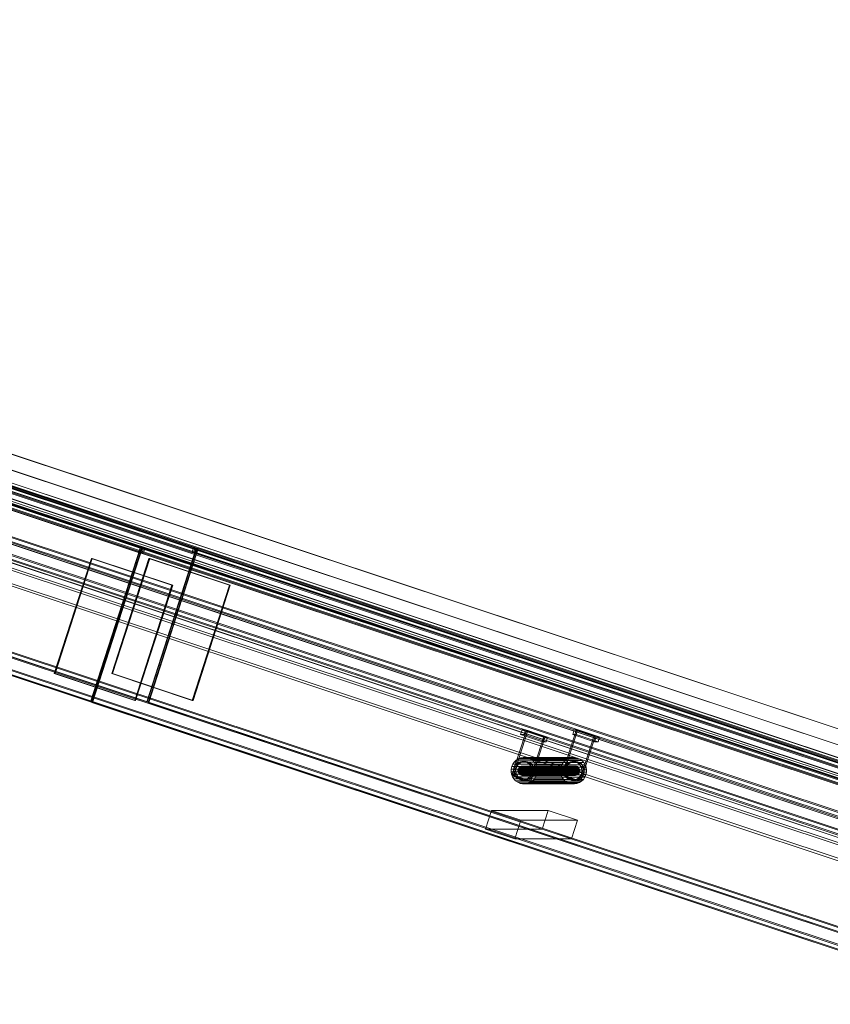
# Model space of a CAD drawing. Header units: millimetres. Extents: x -4395 to 65662, y -65530 to 6847.
# Tile 75 of 256: x -2163 to -1126, y -51724 to -50465. Entities that reach past the tile are written whole.
import ezdxf

# ---------------------------------------------------------------- set-up
doc = ezdxf.new("R2010")
doc.units = ezdxf.units.MM
doc.layers.add('R33_DET_lateral_C07', color=7, linetype='Continuous', lineweight=0)

msp = doc.modelspace()

# ---------------------------------------------------------------- linework, layer by layer
at = {"layer": 'R33_DET_lateral_C07'}
for p, q in [((-3907.534, -50464.746), (2539.707, -52606.704)), ((2540.225, -52606.704), (-3907.016, -50464.746)), ((-3845.887, -50464.746), (2601.355, -52606.704)), ((2601.873, -52606.704), (-3845.369, -50464.746)), ((2585.097, -52661.48), (-3974.479, -50482.201)), ((-3973.56, -50479.35), (2586.016, -52658.628)), ((-3914.041, -50482.201), (2645.536, -52661.48)), ((2646.455, -52658.628), (-3913.122, -50479.35)), ((2528.985, -52639.968), (-3918.256, -50498.011)), ((-3917.738, -50498.011), (2529.503, -52639.968)), ((2590.633, -52639.968), (-3856.608, -50498.011)), ((-3856.09, -50498.011), (2591.151, -52639.968)), ((2518.649, -52642.56), (-3909.869, -50506.823)), ((-3908.95, -50503.972), (2519.568, -52639.709)), ((-3849.431, -50506.823), (2579.088, -52642.56)), ((2580.007, -52639.709), (-3848.512, -50503.972)), ((-4065.658, -50521.257), (2624.977, -52744.076)), ((2629.294, -52744.076), (-4061.341, -50521.257)), ((-3997.448, -50521.257), (2693.187, -52744.076)), ((2697.504, -52744.076), (-3993.131, -50521.257)), ((2483.374, -52638.932), (-3888.977, -50521.856)), ((-3887.139, -50516.153), (2485.212, -52633.23)), ((-3881.551, -50521.856), (2490.8, -52638.932)), ((2492.638, -52633.23), (-3879.713, -50516.153)), ((2547.094, -52638.932), (-3825.257, -50521.856)), ((-3823.419, -50516.153), (2548.932, -52633.23)), ((-3817.832, -50521.856), (2554.519, -52638.932)), ((2556.357, -52633.23), (-3815.993, -50516.153)), ((-4068.415, -50529.81), (2622.22, -52752.63)), ((2622.911, -52752.63), (-4067.724, -50529.81)), ((2623.139, -52749.779), (-4067.496, -50526.959)), ((-4063.179, -50526.959), (2627.456, -52749.779)), ((2691.349, -52749.779), (-3999.286, -50526.959)), ((-3996.579, -50529.81), (2694.056, -52752.63)), ((2694.747, -52752.63), (-3995.888, -50529.81)), ((-3994.969, -50526.959), (2695.666, -52749.779)), ((2553.545, -52759.372), (-4006.032, -50580.093)), ((-4005.113, -50577.242), (2554.464, -52756.52)), ((-3945.593, -50580.093), (2613.984, -52759.372)), ((2614.903, -52756.52), (-3944.674, -50577.242)), ((2580.252, -52882.836), (-4110.383, -50660.016)), ((-4109.692, -50660.016), (2580.943, -52882.836)), ((-4108.545, -50654.314), (2582.09, -52877.133)), ((-4106.066, -50660.016), (2584.569, -52882.836)), ((2586.407, -52877.133), (-4104.228, -50654.314)), ((2648.461, -52882.836), (-4042.174, -50660.016)), ((-4040.336, -50654.314), (2650.299, -52877.133)), ((2652.088, -52882.836), (-4038.547, -50660.016)), ((-4037.857, -50660.016), (2652.779, -52882.836)), ((2654.617, -52877.133), (-4036.018, -50654.314)), ((-2010.738, -51146.09), (-3132.221, -50773.501)), ((-3130.383, -50767.799), (-2008.9, -51140.387)), ((-2008.21, -51140.387), (-3129.693, -50767.799)), ((-3127.904, -50773.501), (-2006.421, -51146.09)), ((-2004.583, -51140.387), (-3126.066, -50767.799)), ((-1942.529, -51146.09), (-3064.012, -50773.501)), ((-3062.174, -50767.799), (-1940.691, -51140.387)), ((-3059.695, -50773.501), (-1938.212, -51146.09)), ((-3058.548, -50767.799), (-1937.064, -51140.387)), ((-1936.374, -51140.387), (-3057.857, -50767.799)), ((-2072.312, -51337.121), (-3193.795, -50964.533)), ((-3193.104, -50964.533), (-2071.621, -51337.121)), ((-2000.476, -51337.121), (-3121.959, -50964.533)), ((-3121.269, -50964.533), (-1999.785, -51337.121)), ((-2072.312, -51337.121), (-2008.9, -51140.387)), ((-2008.21, -51140.387), (-2071.621, -51337.121)), ((-2070.44, -51337.743), (-2007.028, -51141.009)), ((-2069.749, -51337.743), (-2006.337, -51141.009)), ((-2010.738, -51146.09), (-2008.9, -51140.387)), ((-2008.9, -51140.387), (-2008.21, -51140.387)), ((-2008.9, -51140.387), (-2004.583, -51140.387)), ((-2008.866, -51146.712), (-2007.028, -51141.009)), ((-2006.337, -51141.009), (-2007.028, -51141.009)), ((-2007.028, -51141.009), (-885.545, -51513.598)), ((-2002.711, -51141.009), (-2007.028, -51141.009)), ((-2004.583, -51140.387), (-2006.421, -51146.09)), ((-884.854, -51513.598), (-2006.337, -51141.009)), ((-2004.549, -51146.712), (-2002.711, -51141.009)), ((-881.228, -51513.598), (-2002.711, -51141.009)), ((-2000.476, -51337.121), (-1937.064, -51140.387)), ((-1936.374, -51140.387), (-1999.785, -51337.121)), ((-1998.604, -51337.743), (-1935.192, -51141.009)), ((-1997.913, -51337.743), (-1934.501, -51141.009)), ((-1942.529, -51146.09), (-1940.691, -51140.387)), ((-1940.691, -51140.387), (-1936.374, -51140.387)), ((-1940.656, -51146.712), (-1938.818, -51141.009)), ((-1934.501, -51141.009), (-1938.818, -51141.009)), ((-1938.818, -51141.009), (-817.335, -51513.598)), ((-1936.374, -51140.387), (-1938.212, -51146.09)), ((-1937.064, -51140.387), (-1936.374, -51140.387)), ((-1936.339, -51146.712), (-1934.501, -51141.009)), ((-1934.501, -51141.009), (-1935.192, -51141.009)), ((-1935.192, -51141.009), (-813.709, -51513.598)), ((-813.018, -51513.598), (-1934.501, -51141.009)), ((-2118.708, -51301.008), (-2071.226, -51153.695)), ((-2117.672, -51301.008), (-2070.19, -51153.695)), ((-2070.19, -51153.695), (-2071.226, -51153.695)), ((-2071.226, -51153.695), (-1968.252, -51187.906)), ((-1967.216, -51187.906), (-2070.19, -51153.695)), ((-2045.146, -51301.008), (-1997.664, -51153.695)), ((-2044.11, -51301.008), (-1996.627, -51153.695)), ((-2006.421, -51146.09), (-2010.738, -51146.09)), ((-887.383, -51519.3), (-2008.866, -51146.712)), ((-2008.866, -51146.712), (-2004.549, -51146.712)), ((-2004.549, -51146.712), (-883.066, -51519.3)), ((-1996.627, -51153.695), (-1997.664, -51153.695)), ((-1997.664, -51153.695), (-1894.689, -51187.906)), ((-1893.653, -51187.906), (-1996.627, -51153.695)), ((-1938.212, -51146.09), (-1942.529, -51146.09)), ((-819.173, -51519.3), (-1940.656, -51146.712)), ((-1940.656, -51146.712), (-1936.339, -51146.712)), ((-1936.339, -51146.712), (-814.856, -51519.3)), ((-2015.734, -51335.219), (-1968.252, -51187.906)), ((-1967.216, -51187.906), (-2014.698, -51335.219)), ((-1968.252, -51187.906), (-1967.216, -51187.906)), ((-1942.171, -51335.219), (-1894.689, -51187.906)), ((-1893.653, -51187.906), (-1941.135, -51335.219)), ((-1894.689, -51187.906), (-1893.653, -51187.906)), ((-2015.734, -51335.219), (-2118.708, -51301.008)), ((-2118.708, -51301.008), (-2117.672, -51301.008)), ((-2117.672, -51301.008), (-2014.698, -51335.219)), ((-1942.171, -51335.219), (-2045.146, -51301.008)), ((-2045.146, -51301.008), (-2044.11, -51301.008)), ((-2044.11, -51301.008), (-1941.135, -51335.219)), ((-2071.621, -51337.121), (-2072.312, -51337.121)), ((-948.957, -51710.332), (-2070.44, -51337.743)), ((-2070.44, -51337.743), (-2069.749, -51337.743)), ((-2069.749, -51337.743), (-948.266, -51710.332)), ((-2014.698, -51335.219), (-2015.734, -51335.219)), ((-1999.785, -51337.121), (-2000.476, -51337.121)), ((-877.121, -51710.332), (-1998.604, -51337.743)), ((-1998.604, -51337.743), (-1997.913, -51337.743)), ((-1997.913, -51337.743), (-876.43, -51710.332)), ((-1941.135, -51335.219), (-1942.171, -51335.219)), ((-1533.181, -51430.914), (-1514.801, -51373.89)), ((-1531.454, -51430.914), (-1513.074, -51373.89)), ((-1522.21, -51378.659), (-1520.372, -51372.957)), ((-1494.126, -51387.99), (-1522.21, -51378.659)), ((-1522.21, -51378.659), (-1517.72, -51378.659)), ((-1515.882, -51372.957), (-1520.372, -51372.957)), ((-1520.372, -51372.957), (-1492.288, -51382.287)), ((-1517.72, -51378.659), (-1515.882, -51372.957)), ((-1517.72, -51378.659), (-1489.636, -51387.99)), ((-1487.798, -51382.287), (-1515.882, -51372.957)), ((-1513.074, -51373.89), (-1514.801, -51373.89)), ((-1514.801, -51373.89), (-1492.334, -51381.354)), ((-1490.607, -51381.354), (-1513.074, -51373.89)), ((-1510.714, -51438.379), (-1492.334, -51381.354)), ((-1490.607, -51381.354), (-1508.987, -51438.379)), ((-1494.126, -51387.99), (-1492.288, -51382.287)), ((-1492.334, -51381.354), (-1490.607, -51381.354)), ((-1492.288, -51382.287), (-1487.798, -51382.287)), ((-1487.798, -51382.287), (-1489.636, -51387.99)), ((-1469.288, -51430.914), (-1450.908, -51373.89)), ((-1467.562, -51430.914), (-1449.181, -51373.89)), ((-1455.555, -51378.659), (-1453.717, -51372.957)), ((-1427.471, -51387.99), (-1455.555, -51378.659)), ((-1455.555, -51378.659), (-1451.065, -51378.659)), ((-1449.227, -51372.957), (-1453.717, -51372.957)), ((-1453.717, -51372.957), (-1425.633, -51382.287)), ((-1451.065, -51378.659), (-1449.227, -51372.957)), ((-1451.065, -51378.659), (-1422.981, -51387.99)), ((-1449.181, -51373.89), (-1450.908, -51373.89)), ((-1450.908, -51373.89), (-1428.441, -51381.354)), ((-1421.143, -51382.287), (-1449.227, -51372.957)), ((-1426.714, -51381.354), (-1449.181, -51373.89)), ((-1446.821, -51438.379), (-1428.441, -51381.354)), ((-1426.714, -51381.354), (-1445.094, -51438.379)), ((-1428.441, -51381.354), (-1426.714, -51381.354)), ((-1427.471, -51387.99), (-1425.633, -51382.287)), ((-1425.633, -51382.287), (-1421.143, -51382.287)), ((-1421.143, -51382.287), (-1422.981, -51387.99)), ((-1489.636, -51387.99), (-1494.126, -51387.99)), ((-1422.981, -51387.99), (-1427.471, -51387.99)), ((-1534.213, -51423.109), (-1533.503, -51419.855)), ((-1533.503, -51419.855), (-1532.181, -51416.805)), ((-1533.503, -51419.855), (-1470.474, -51419.855)), ((-1532.181, -51416.805), (-1530.299, -51414.075)), ((-1469.152, -51416.805), (-1532.181, -51416.805)), ((-1530.808, -51421.41), (-1529.875, -51419.257)), ((-1530.299, -51414.075), (-1527.928, -51411.77)), ((-1467.27, -51414.075), (-1530.299, -51414.075)), ((-1529.875, -51419.257), (-1528.546, -51417.33)), ((-1526.767, -51419.257), (-1529.875, -51419.257)), ((-1528.546, -51417.33), (-1526.873, -51415.703)), ((-1525.438, -51417.33), (-1528.546, -51417.33)), ((-1527.928, -51411.77), (-1525.159, -51409.979)), ((-1464.899, -51411.77), (-1527.928, -51411.77)), ((-1526.767, -51419.257), (-1527.7, -51421.41)), ((-1526.873, -51415.703), (-1524.919, -51414.439)), ((-1523.764, -51415.703), (-1526.873, -51415.703)), ((-1525.438, -51417.33), (-1526.767, -51419.257)), ((-1523.764, -51415.703), (-1525.438, -51417.33)), ((-1525.159, -51409.979), (-1522.1, -51408.771)), ((-1462.13, -51409.979), (-1525.159, -51409.979)), ((-1524.919, -51414.439), (-1522.759, -51413.586)), ((-1521.81, -51414.439), (-1524.919, -51414.439)), ((-1524.233, -51421.236), (-1523.396, -51420.423)), ((-1521.81, -51414.439), (-1523.764, -51415.703)), ((-1523.396, -51420.423), (-1522.419, -51419.791)), ((-1456.05, -51420.423), (-1523.396, -51420.423)), ((-1522.759, -51413.586), (-1520.477, -51413.177)), ((-1519.651, -51413.586), (-1522.759, -51413.586)), ((-1522.419, -51419.791), (-1521.34, -51419.364)), ((-1455.073, -51419.791), (-1522.419, -51419.791)), ((-1522.1, -51408.771), (-1518.868, -51408.192)), ((-1459.071, -51408.771), (-1522.1, -51408.771)), ((-1519.651, -51413.586), (-1521.81, -51414.439)), ((-1521.34, -51419.364), (-1520.199, -51419.16)), ((-1453.993, -51419.364), (-1521.34, -51419.364)), ((-1520.477, -51413.177), (-1518.161, -51413.228)), ((-1517.369, -51413.177), (-1520.477, -51413.177)), ((-1520.199, -51419.16), (-1519.04, -51419.185)), ((-1452.853, -51419.16), (-1520.199, -51419.16)), ((-1517.369, -51413.177), (-1519.651, -51413.586)), ((-1519.04, -51419.185), (-1517.909, -51419.44)), ((-1451.694, -51419.185), (-1519.04, -51419.185)), ((-1518.868, -51408.192), (-1515.586, -51408.264)), ((-1455.838, -51408.192), (-1518.868, -51408.192)), ((-1518.161, -51413.228), (-1515.899, -51413.737)), ((-1515.053, -51413.228), (-1518.161, -51413.228)), ((-1517.909, -51419.44), (-1516.849, -51419.914)), ((-1450.563, -51419.44), (-1517.909, -51419.44)), ((-1515.053, -51413.228), (-1517.369, -51413.177)), ((-1516.849, -51419.914), (-1515.9, -51420.588)), ((-1449.503, -51419.914), (-1516.849, -51419.914)), ((-1515.9, -51420.588), (-1515.099, -51421.438)), ((-1448.554, -51420.588), (-1515.9, -51420.588)), ((-1515.899, -51413.737), (-1513.778, -51414.685)), ((-1512.79, -51413.737), (-1515.899, -51413.737)), ((-1515.586, -51408.264), (-1512.381, -51408.985)), ((-1452.557, -51408.264), (-1515.586, -51408.264)), ((-1512.79, -51413.737), (-1515.053, -51413.228)), ((-1513.778, -51414.685), (-1511.88, -51416.034)), ((-1510.669, -51414.685), (-1513.778, -51414.685)), ((-1510.669, -51414.685), (-1512.79, -51413.737)), ((-1512.381, -51408.985), (-1509.376, -51410.327)), ((-1449.352, -51408.985), (-1512.381, -51408.985)), ((-1511.88, -51416.034), (-1510.277, -51417.733)), ((-1508.771, -51416.034), (-1511.88, -51416.034)), ((-1508.771, -51416.034), (-1510.669, -51414.685)), ((-1510.277, -51417.733), (-1509.032, -51419.717)), ((-1507.169, -51417.733), (-1510.277, -51417.733)), ((-1509.376, -51410.327), (-1506.687, -51412.239)), ((-1446.347, -51410.327), (-1509.376, -51410.327)), ((-1509.032, -51419.717), (-1508.192, -51421.909)), ((-1505.924, -51419.717), (-1509.032, -51419.717)), ((-1507.169, -51417.733), (-1508.771, -51416.034)), ((-1505.924, -51419.717), (-1507.169, -51417.733)), ((-1506.687, -51412.239), (-1504.417, -51414.646)), ((-1443.658, -51412.239), (-1506.687, -51412.239)), ((-1505.084, -51421.909), (-1505.924, -51419.717)), ((-1504.417, -51414.646), (-1502.653, -51417.456)), ((-1441.388, -51414.646), (-1504.417, -51414.646)), ((-1502.653, -51417.456), (-1501.463, -51420.562)), ((-1439.624, -51417.456), (-1502.653, -51417.456)), ((-1501.463, -51420.562), (-1500.893, -51423.844)), ((-1438.434, -51420.562), (-1501.463, -51420.562)), ((-1470.474, -51419.855), (-1471.184, -51423.109)), ((-1469.152, -51416.805), (-1470.474, -51419.855)), ((-1467.27, -51414.075), (-1469.152, -51416.805)), ((-1464.899, -51411.77), (-1467.27, -51414.075)), ((-1466.916, -51421.41), (-1465.983, -51419.257)), ((-1465.983, -51419.257), (-1464.654, -51417.33)), ((-1462.874, -51419.257), (-1465.983, -51419.257)), ((-1462.13, -51409.979), (-1464.899, -51411.77)), ((-1464.654, -51417.33), (-1462.98, -51415.703)), ((-1461.546, -51417.33), (-1464.654, -51417.33)), ((-1462.874, -51419.257), (-1463.807, -51421.41)), ((-1462.98, -51415.703), (-1461.026, -51414.439)), ((-1459.872, -51415.703), (-1462.98, -51415.703)), ((-1461.546, -51417.33), (-1462.874, -51419.257)), ((-1459.071, -51408.771), (-1462.13, -51409.979)), ((-1459.872, -51415.703), (-1461.546, -51417.33)), ((-1461.026, -51414.439), (-1458.867, -51413.586)), ((-1457.918, -51414.439), (-1461.026, -51414.439)), ((-1457.918, -51414.439), (-1459.872, -51415.703)), ((-1455.838, -51408.192), (-1459.071, -51408.771)), ((-1458.867, -51413.586), (-1456.585, -51413.177)), ((-1455.758, -51413.586), (-1458.867, -51413.586)), ((-1455.758, -51413.586), (-1457.918, -51414.439)), ((-1456.05, -51420.423), (-1456.887, -51421.236)), ((-1456.585, -51413.177), (-1454.268, -51413.228)), ((-1453.477, -51413.177), (-1456.585, -51413.177)), ((-1455.073, -51419.791), (-1456.05, -51420.423)), ((-1452.557, -51408.264), (-1455.838, -51408.192)), ((-1453.477, -51413.177), (-1455.758, -51413.586)), ((-1453.993, -51419.364), (-1455.073, -51419.791)), ((-1454.268, -51413.228), (-1452.006, -51413.737)), ((-1451.16, -51413.228), (-1454.268, -51413.228)), ((-1452.853, -51419.16), (-1453.993, -51419.364)), ((-1451.16, -51413.228), (-1453.477, -51413.177)), ((-1451.694, -51419.185), (-1452.853, -51419.16)), ((-1449.352, -51408.985), (-1452.557, -51408.264)), ((-1452.006, -51413.737), (-1449.885, -51414.685)), ((-1448.898, -51413.737), (-1452.006, -51413.737)), ((-1450.563, -51419.44), (-1451.694, -51419.185)), ((-1448.898, -51413.737), (-1451.16, -51413.228)), ((-1449.503, -51419.914), (-1450.563, -51419.44)), ((-1449.885, -51414.685), (-1447.987, -51416.034)), ((-1446.777, -51414.685), (-1449.885, -51414.685)), ((-1448.554, -51420.588), (-1449.503, -51419.914)), ((-1446.347, -51410.327), (-1449.352, -51408.985)), ((-1446.777, -51414.685), (-1448.898, -51413.737)), ((-1447.752, -51421.438), (-1448.554, -51420.588)), ((-1447.987, -51416.034), (-1446.385, -51417.733)), ((-1444.879, -51416.034), (-1447.987, -51416.034)), ((-1444.879, -51416.034), (-1446.777, -51414.685)), ((-1446.385, -51417.733), (-1445.139, -51419.717)), ((-1443.276, -51417.733), (-1446.385, -51417.733)), ((-1443.658, -51412.239), (-1446.347, -51410.327)), ((-1445.139, -51419.717), (-1444.299, -51421.909)), ((-1442.031, -51419.717), (-1445.139, -51419.717)), ((-1443.276, -51417.733), (-1444.879, -51416.034)), ((-1441.388, -51414.646), (-1443.658, -51412.239)), ((-1442.031, -51419.717), (-1443.276, -51417.733)), ((-1441.191, -51421.909), (-1442.031, -51419.717)), ((-1439.624, -51417.456), (-1441.388, -51414.646)), ((-1438.434, -51420.562), (-1439.624, -51417.456)), ((-1437.864, -51423.844), (-1438.434, -51420.562)), ((-1534.285, -51426.441), (-1534.213, -51423.109)), ((-1533.714, -51429.723), (-1534.285, -51426.441)), ((-1471.255, -51426.441), (-1534.285, -51426.441)), ((-1471.184, -51423.109), (-1534.213, -51423.109)), ((-1532.524, -51432.828), (-1533.714, -51429.723)), ((-1470.685, -51429.723), (-1533.714, -51429.723)), ((-1510.714, -51438.379), (-1533.181, -51430.914)), ((-1533.181, -51430.914), (-1531.454, -51430.914)), ((-1530.76, -51435.639), (-1532.524, -51432.828)), ((-1469.495, -51432.828), (-1532.524, -51432.828)), ((-1531.454, -51430.914), (-1508.987, -51438.379)), ((-1531.36, -51426.059), (-1531.31, -51423.707)), ((-1530.957, -51428.375), (-1531.36, -51426.059)), ((-1528.252, -51426.059), (-1531.36, -51426.059)), ((-1531.31, -51423.707), (-1530.808, -51421.41)), ((-1528.201, -51423.707), (-1531.31, -51423.707)), ((-1530.117, -51430.568), (-1530.957, -51428.375)), ((-1527.849, -51428.375), (-1530.957, -51428.375)), ((-1530.808, -51421.41), (-1527.7, -51421.41)), ((-1528.872, -51432.552), (-1530.117, -51430.568)), ((-1527.009, -51430.568), (-1530.117, -51430.568)), ((-1527.27, -51434.251), (-1528.872, -51432.552)), ((-1525.764, -51432.552), (-1528.872, -51432.552)), ((-1528.201, -51423.707), (-1528.252, -51426.059)), ((-1528.252, -51426.059), (-1527.849, -51428.375)), ((-1527.7, -51421.41), (-1528.201, -51423.707)), ((-1527.849, -51428.375), (-1527.009, -51430.568)), ((-1527.009, -51430.568), (-1525.764, -51432.552)), ((-1525.764, -51432.552), (-1524.162, -51434.251)), ((-1525.64, -51425.601), (-1525.615, -51424.425)), ((-1525.439, -51426.759), (-1525.64, -51425.601)), ((-1458.294, -51425.601), (-1525.64, -51425.601)), ((-1525.615, -51424.425), (-1525.364, -51423.276)), ((-1458.269, -51424.425), (-1525.615, -51424.425)), ((-1525.019, -51427.855), (-1525.439, -51426.759)), ((-1458.093, -51426.759), (-1525.439, -51426.759)), ((-1525.364, -51423.276), (-1524.898, -51422.2)), ((-1525.364, -51423.276), (-1458.018, -51423.276)), ((-1524.396, -51428.847), (-1525.019, -51427.855)), ((-1457.673, -51427.855), (-1525.019, -51427.855)), ((-1524.898, -51422.2), (-1524.233, -51421.236)), ((-1457.551, -51422.2), (-1524.898, -51422.2)), ((-1523.595, -51429.697), (-1524.396, -51428.847)), ((-1457.05, -51428.847), (-1524.396, -51428.847)), ((-1456.887, -51421.236), (-1524.233, -51421.236)), ((-1522.646, -51430.371), (-1523.595, -51429.697)), ((-1456.249, -51429.697), (-1523.595, -51429.697)), ((-1521.585, -51430.845), (-1522.646, -51430.371)), ((-1455.3, -51430.371), (-1522.646, -51430.371)), ((-1520.454, -51431.099), (-1521.585, -51430.845)), ((-1454.239, -51430.845), (-1521.585, -51430.845)), ((-1519.296, -51431.125), (-1520.454, -51431.099)), ((-1453.108, -51431.099), (-1520.454, -51431.099)), ((-1518.155, -51430.92), (-1519.296, -51431.125)), ((-1451.95, -51431.125), (-1519.296, -51431.125)), ((-1517.075, -51430.494), (-1518.155, -51430.92)), ((-1450.809, -51430.92), (-1518.155, -51430.92)), ((-1516.098, -51429.862), (-1517.075, -51430.494)), ((-1449.729, -51430.494), (-1517.075, -51430.494)), ((-1515.262, -51429.049), (-1516.098, -51429.862)), ((-1448.752, -51429.862), (-1516.098, -51429.862)), ((-1514.597, -51428.085), (-1515.262, -51429.049)), ((-1447.915, -51429.049), (-1515.262, -51429.049)), ((-1515.099, -51421.438), (-1514.476, -51422.43)), ((-1447.752, -51421.438), (-1515.099, -51421.438)), ((-1514.131, -51427.008), (-1514.597, -51428.085)), ((-1447.251, -51428.085), (-1514.597, -51428.085)), ((-1514.476, -51422.43), (-1514.056, -51423.526)), ((-1447.13, -51422.43), (-1514.476, -51422.43)), ((-1513.88, -51425.86), (-1514.131, -51427.008)), ((-1446.784, -51427.008), (-1514.131, -51427.008)), ((-1514.056, -51423.526), (-1513.855, -51424.684)), ((-1446.71, -51423.526), (-1514.056, -51423.526)), ((-1513.855, -51424.684), (-1513.88, -51425.86)), ((-1446.534, -51425.86), (-1513.88, -51425.86)), ((-1446.509, -51424.684), (-1513.855, -51424.684)), ((-1510.603, -51432.955), (-1512.277, -51434.582)), ((-1509.274, -51431.028), (-1510.603, -51432.955)), ((-1507.495, -51432.955), (-1510.603, -51432.955)), ((-1508.341, -51428.874), (-1509.274, -51431.028)), ((-1506.166, -51431.028), (-1509.274, -51431.028)), ((-1509.168, -51434.582), (-1507.495, -51432.955)), ((-1507.84, -51426.578), (-1508.341, -51428.874)), ((-1505.233, -51428.874), (-1508.341, -51428.874)), ((-1508.192, -51421.909), (-1507.789, -51424.226)), ((-1505.084, -51421.909), (-1508.192, -51421.909)), ((-1507.789, -51424.226), (-1507.84, -51426.578)), ((-1504.732, -51426.578), (-1507.84, -51426.578)), ((-1504.681, -51424.226), (-1507.789, -51424.226)), ((-1507.495, -51432.955), (-1506.166, -51431.028)), ((-1506.166, -51431.028), (-1505.233, -51428.874)), ((-1505.233, -51428.874), (-1504.732, -51426.578)), ((-1504.681, -51424.226), (-1505.084, -51421.909)), ((-1504.732, -51426.578), (-1504.681, -51424.226)), ((-1501.675, -51430.429), (-1502.996, -51433.48)), ((-1500.964, -51427.176), (-1501.675, -51430.429)), ((-1438.646, -51430.429), (-1501.675, -51430.429)), ((-1500.893, -51423.844), (-1500.964, -51427.176)), ((-1437.935, -51427.176), (-1500.964, -51427.176)), ((-1437.864, -51423.844), (-1500.893, -51423.844)), ((-1471.184, -51423.109), (-1471.255, -51426.441)), ((-1471.255, -51426.441), (-1470.685, -51429.723)), ((-1470.685, -51429.723), (-1469.495, -51432.828)), ((-1469.495, -51432.828), (-1467.731, -51435.639)), ((-1446.821, -51438.379), (-1469.288, -51430.914)), ((-1469.288, -51430.914), (-1467.562, -51430.914)), ((-1467.562, -51430.914), (-1445.094, -51438.379)), ((-1467.467, -51426.059), (-1467.417, -51423.707)), ((-1467.065, -51428.375), (-1467.467, -51426.059)), ((-1464.359, -51426.059), (-1467.467, -51426.059)), ((-1467.417, -51423.707), (-1466.916, -51421.41)), ((-1464.309, -51423.707), (-1467.417, -51423.707)), ((-1466.225, -51430.568), (-1467.065, -51428.375)), ((-1463.957, -51428.375), (-1467.065, -51428.375)), ((-1466.916, -51421.41), (-1463.807, -51421.41)), ((-1464.98, -51432.552), (-1466.225, -51430.568)), ((-1463.117, -51430.568), (-1466.225, -51430.568)), ((-1463.377, -51434.251), (-1464.98, -51432.552)), ((-1461.871, -51432.552), (-1464.98, -51432.552)), ((-1464.309, -51423.707), (-1464.359, -51426.059)), ((-1464.359, -51426.059), (-1463.957, -51428.375)), ((-1463.807, -51421.41), (-1464.309, -51423.707)), ((-1463.957, -51428.375), (-1463.117, -51430.568)), ((-1463.117, -51430.568), (-1461.871, -51432.552)), ((-1461.871, -51432.552), (-1460.269, -51434.251)), ((-1458.269, -51424.425), (-1458.294, -51425.601)), ((-1458.294, -51425.601), (-1458.093, -51426.759)), ((-1458.018, -51423.276), (-1458.269, -51424.425)), ((-1458.093, -51426.759), (-1457.673, -51427.855)), ((-1457.551, -51422.2), (-1458.018, -51423.276)), ((-1457.673, -51427.855), (-1457.05, -51428.847)), ((-1456.887, -51421.236), (-1457.551, -51422.2)), ((-1457.05, -51428.847), (-1456.249, -51429.697)), ((-1456.249, -51429.697), (-1455.3, -51430.371)), ((-1455.3, -51430.371), (-1454.239, -51430.845)), ((-1454.239, -51430.845), (-1453.108, -51431.099)), ((-1453.108, -51431.099), (-1451.95, -51431.125)), ((-1451.95, -51431.125), (-1450.809, -51430.92)), ((-1450.809, -51430.92), (-1449.729, -51430.494)), ((-1449.729, -51430.494), (-1448.752, -51429.862)), ((-1448.752, -51429.862), (-1447.915, -51429.049)), ((-1446.71, -51432.955), (-1448.384, -51434.582)), ((-1447.915, -51429.049), (-1447.251, -51428.085)), ((-1447.13, -51422.43), (-1447.752, -51421.438)), ((-1447.251, -51428.085), (-1446.784, -51427.008)), ((-1446.71, -51423.526), (-1447.13, -51422.43)), ((-1446.784, -51427.008), (-1446.534, -51425.86)), ((-1446.509, -51424.684), (-1446.71, -51423.526)), ((-1445.382, -51431.028), (-1446.71, -51432.955)), ((-1443.602, -51432.955), (-1446.71, -51432.955)), ((-1446.534, -51425.86), (-1446.509, -51424.684)), ((-1444.449, -51428.874), (-1445.382, -51431.028)), ((-1442.273, -51431.028), (-1445.382, -51431.028)), ((-1445.276, -51434.582), (-1443.602, -51432.955)), ((-1443.947, -51426.578), (-1444.449, -51428.874)), ((-1441.34, -51428.874), (-1444.449, -51428.874)), ((-1444.299, -51421.909), (-1443.897, -51424.226)), ((-1441.191, -51421.909), (-1444.299, -51421.909)), ((-1443.897, -51424.226), (-1443.947, -51426.578)), ((-1440.839, -51426.578), (-1443.947, -51426.578)), ((-1440.789, -51424.226), (-1443.897, -51424.226)), ((-1443.602, -51432.955), (-1442.273, -51431.028)), ((-1442.273, -51431.028), (-1441.34, -51428.874)), ((-1441.34, -51428.874), (-1440.839, -51426.578)), ((-1440.789, -51424.226), (-1441.191, -51421.909)), ((-1440.839, -51426.578), (-1440.789, -51424.226)), ((-1439.967, -51433.48), (-1438.646, -51430.429)), ((-1438.646, -51430.429), (-1437.935, -51427.176)), ((-1437.935, -51427.176), (-1437.864, -51423.844)), ((-1528.49, -51438.046), (-1530.76, -51435.639)), ((-1467.731, -51435.639), (-1530.76, -51435.639)), ((-1525.801, -51439.957), (-1528.49, -51438.046)), ((-1465.461, -51438.046), (-1528.49, -51438.046)), ((-1525.372, -51435.6), (-1527.27, -51434.251)), ((-1524.162, -51434.251), (-1527.27, -51434.251)), ((-1522.797, -51441.299), (-1525.801, -51439.957)), ((-1462.772, -51439.957), (-1525.801, -51439.957)), ((-1523.251, -51436.547), (-1525.372, -51435.6)), ((-1522.263, -51435.6), (-1525.372, -51435.6)), ((-1524.162, -51434.251), (-1522.263, -51435.6)), ((-1520.989, -51437.056), (-1523.251, -51436.547)), ((-1520.142, -51436.547), (-1523.251, -51436.547)), ((-1519.592, -51442.02), (-1522.797, -51441.299)), ((-1459.767, -51441.299), (-1522.797, -51441.299)), ((-1522.263, -51435.6), (-1520.142, -51436.547)), ((-1518.672, -51437.107), (-1520.989, -51437.056)), ((-1517.88, -51437.056), (-1520.989, -51437.056)), ((-1520.142, -51436.547), (-1517.88, -51437.056)), ((-1516.31, -51442.093), (-1519.592, -51442.02)), ((-1456.563, -51442.02), (-1519.592, -51442.02)), ((-1516.39, -51436.699), (-1518.672, -51437.107)), ((-1515.564, -51437.107), (-1518.672, -51437.107)), ((-1517.88, -51437.056), (-1515.564, -51437.107)), ((-1514.231, -51435.846), (-1516.39, -51436.699)), ((-1513.282, -51436.699), (-1516.39, -51436.699)), ((-1513.077, -51441.514), (-1516.31, -51442.093)), ((-1453.281, -51442.093), (-1516.31, -51442.093)), ((-1515.564, -51437.107), (-1513.282, -51436.699)), ((-1512.277, -51434.582), (-1514.231, -51435.846)), ((-1511.122, -51435.846), (-1514.231, -51435.846)), ((-1513.282, -51436.699), (-1511.122, -51435.846)), ((-1510.018, -51440.306), (-1513.077, -51441.514)), ((-1450.048, -51441.514), (-1513.077, -51441.514)), ((-1509.168, -51434.582), (-1512.277, -51434.582)), ((-1511.122, -51435.846), (-1509.168, -51434.582)), ((-1508.987, -51438.379), (-1510.714, -51438.379)), ((-1507.25, -51438.515), (-1510.018, -51440.306)), ((-1446.989, -51440.306), (-1510.018, -51440.306)), ((-1504.879, -51436.21), (-1507.25, -51438.515)), ((-1444.221, -51438.515), (-1507.25, -51438.515)), ((-1502.996, -51433.48), (-1504.879, -51436.21)), ((-1441.85, -51436.21), (-1504.879, -51436.21)), ((-1439.967, -51433.48), (-1502.996, -51433.48)), ((-1467.731, -51435.639), (-1465.461, -51438.046)), ((-1465.461, -51438.046), (-1462.772, -51439.957)), ((-1461.479, -51435.6), (-1463.377, -51434.251)), ((-1460.269, -51434.251), (-1463.377, -51434.251)), ((-1462.772, -51439.957), (-1459.767, -51441.299)), ((-1459.358, -51436.547), (-1461.479, -51435.6)), ((-1458.371, -51435.6), (-1461.479, -51435.6)), ((-1460.269, -51434.251), (-1458.371, -51435.6)), ((-1459.767, -51441.299), (-1456.563, -51442.02)), ((-1457.096, -51437.056), (-1459.358, -51436.547)), ((-1456.25, -51436.547), (-1459.358, -51436.547)), ((-1458.371, -51435.6), (-1456.25, -51436.547)), ((-1454.779, -51437.107), (-1457.096, -51437.056)), ((-1453.988, -51437.056), (-1457.096, -51437.056)), ((-1456.563, -51442.02), (-1453.281, -51442.093)), ((-1456.25, -51436.547), (-1453.988, -51437.056)), ((-1452.498, -51436.699), (-1454.779, -51437.107)), ((-1451.671, -51437.107), (-1454.779, -51437.107)), ((-1453.988, -51437.056), (-1451.671, -51437.107)), ((-1453.281, -51442.093), (-1450.048, -51441.514)), ((-1450.338, -51435.846), (-1452.498, -51436.699)), ((-1449.389, -51436.699), (-1452.498, -51436.699)), ((-1451.671, -51437.107), (-1449.389, -51436.699)), ((-1448.384, -51434.582), (-1450.338, -51435.846)), ((-1447.23, -51435.846), (-1450.338, -51435.846)), ((-1450.048, -51441.514), (-1446.989, -51440.306)), ((-1449.389, -51436.699), (-1447.23, -51435.846)), ((-1445.276, -51434.582), (-1448.384, -51434.582)), ((-1447.23, -51435.846), (-1445.276, -51434.582)), ((-1446.989, -51440.306), (-1444.221, -51438.515)), ((-1445.094, -51438.379), (-1446.821, -51438.379)), ((-1444.221, -51438.515), (-1441.85, -51436.21)), ((-1441.85, -51436.21), (-1439.967, -51433.48)), ((-1567.099, -51499.707), (-1559.44, -51475.947)), ((-1486.914, -51475.947), (-1559.44, -51475.947)), ((-1559.44, -51475.947), (-1521.995, -51488.387)), ((-1494.572, -51499.707), (-1486.914, -51475.947)), ((-1449.469, -51488.387), (-1486.914, -51475.947)), ((-1529.654, -51512.147), (-1521.995, -51488.387)), ((-1521.995, -51488.387), (-1449.469, -51488.387)), ((-1449.469, -51488.387), (-1457.127, -51512.147)), ((-1529.654, -51512.147), (-1567.099, -51499.707)), ((-1567.099, -51499.707), (-1494.572, -51499.707)), ((-1494.572, -51499.707), (-1457.127, -51512.147)), ((-1457.127, -51512.147), (-1529.654, -51512.147))]:
    msp.add_line(p, q, dxfattribs=at)

doc.saveas('drawing.dxf')
